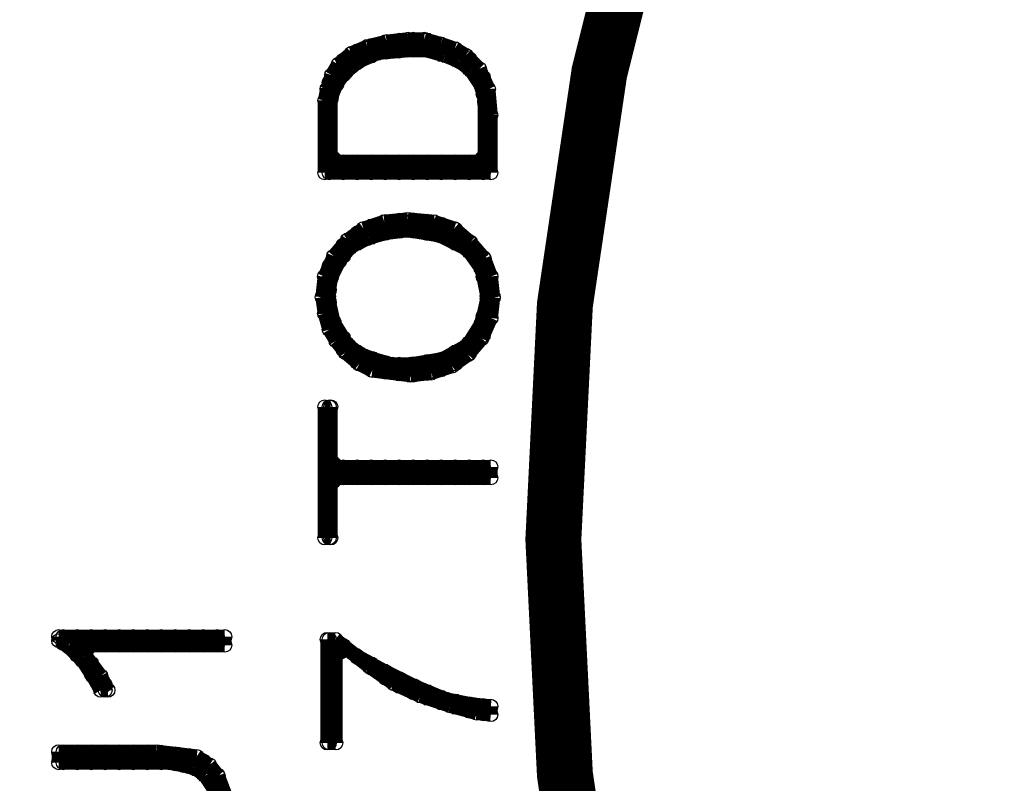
# Model space of a CAD drawing. Extents: x 97 to 162, y 100 to 201.
# Tile 11 of 47: x 102.84 to 106.36, y 140.63 to 143.36. Entities that reach past the tile are written whole.
import ezdxf

# ---------------------------------------------------------------- set-up
doc = ezdxf.new("R2010")
doc.units = 0
doc.layers.get('0').update_dxf_attribs({"linetype": 'CONTINUOUS'})
doc.layers.add('C-MASK_GBR', color=7, linetype='CONTINUOUS')
doc.layers.add('C-SILK_GBR', color=6, linetype='CONTINUOUS')

# ---------------------------------------------------------------- blocks, each defined once
blk = doc.blocks.new('ROUND_2')
blk.add_circle((0, 0), 0.025)

msp = doc.modelspace()

# ---------------------------------------------------------------- linework, layer by layer
at = {"layer": 'C-MASK_GBR', "const_width": 0.199898}
msp.add_lwpolyline([(112.951768, 154.795474, 0.8105042), (108.231686, 129.20345)], format="xyb", dxfattribs=at)
msp.add_lwpolyline([(104.750108, 141.500098, 1), (121.849896, 141.500098, 1)], format="xyb", close=True, dxfattribs=at)
at = {"layer": 'C-SILK_GBR', "const_width": 0.199898}
msp.add_lwpolyline([(112.951768, 154.795474, 0.8105042), (108.231686, 129.20345)], format="xyb", dxfattribs=at)
msp.add_lwpolyline([(104.750108, 141.500098, 1), (121.849896, 141.500098, 1)], format="xyb", close=True, dxfattribs=at)
at = {"layer": 'C-SILK_GBR', "const_width": 0.050038}
for points in [[(104.154478, 143.278098), (104.08666, 143.26108)], [(104.149906, 143.239998), (104.149906, 143.276828)], [(104.231694, 143.286734), (104.154478, 143.278098)], [(104.199944, 143.24457), (104.199944, 143.283178)], [(104.289352, 143.286734), (104.231694, 143.286734)], [(104.249982, 143.247364), (104.249982, 143.286734)], [(104.348026, 143.26997), (104.289352, 143.286734)], [(104.30002, 143.246348), (104.30002, 143.283686)], [(104.08666, 143.26108), (104.029256, 143.236442)], [(104.050084, 143.202914), (104.050084, 143.245332)], [(104.100122, 143.22679), (104.100122, 143.264382)], [(104.12222, 143.236442), (104.12984, 143.23822)], [(104.12984, 143.23822), (104.228138, 143.24711)], [(104.228138, 143.24711), (104.230424, 143.247364)], [(104.230424, 143.247364), (104.292908, 143.247364)], [(104.292908, 143.247364), (104.299766, 143.246348)], [(104.299766, 143.246348), (104.36225, 143.228568)], [(104.398318, 143.252952), (104.348026, 143.26997)], [(104.350058, 143.23187), (104.350058, 143.269208)], [(104.437942, 143.22933), (104.398318, 143.252952)], [(104.400096, 143.213582), (104.400096, 143.25219)], [(104.029256, 143.236442), (103.981758, 143.196818)], [(104.000046, 143.159226), (104.000046, 143.212058)], [(104.009444, 143.170402), (104.054148, 143.206216)], [(104.054148, 143.206216), (104.059736, 143.209518)], [(104.059736, 143.209518), (104.12222, 143.236442)], [(104.36225, 143.228568), (104.364536, 143.227552)], [(104.364536, 143.227552), (104.40924, 143.209772)], [(104.40924, 143.209772), (104.415082, 143.206724)], [(104.415082, 143.206724), (104.450642, 143.1798)], [(104.486202, 143.18107), (104.437942, 143.22933)], [(104.44988, 143.180308), (104.44988, 143.217392)], [(103.981758, 143.196818), (103.958644, 143.15821)], [(104.005126, 143.16583), (104.009444, 143.170402)], [(104.450642, 143.1798), (104.456484, 143.173704)], [(104.456484, 143.173704), (104.492298, 143.12011)], [(104.51846, 143.10868), (104.486202, 143.18107)], [(103.958644, 143.15821), (103.942134, 143.10868)], [(103.950008, 142.809722), (103.950008, 143.132556)], [(103.978202, 143.13027), (104.005126, 143.16583)], [(104.499918, 143.0909), (104.499918, 143.150082)], [(103.942134, 143.10868), (103.934006, 143.06804)], [(103.95712, 143.079724), (103.9749, 143.124428)], [(103.9749, 143.124428), (103.978202, 143.13027)], [(104.492298, 143.12011), (104.495854, 143.11122)], [(104.495854, 143.11122), (104.504998, 143.066516)], [(104.526842, 143.015716), (104.51846, 143.10868)], [(103.934006, 143.06804), (103.934006, 142.809722)], [(103.955342, 143.07058), (103.95712, 143.079724)], [(103.955342, 142.873984), (103.955342, 143.07058)], [(104.504998, 143.066516), (104.505252, 143.06169)], [(104.505252, 143.06169), (104.505252, 142.873984)], [(104.526842, 142.809722), (104.526842, 143.015716)], [(103.980234, 142.849092), (103.955342, 142.873984)], [(104.505252, 142.873984), (104.48036, 142.849092)], [(104.499918, 142.809722), (104.499918, 142.858744)], [(104.48036, 142.849092), (103.980234, 142.849092)], [(104.000046, 142.809722), (104.000046, 142.849092)], [(104.050084, 142.809722), (104.050084, 142.849092)], [(104.100122, 142.809722), (104.100122, 142.849092)], [(104.149906, 142.809722), (104.149906, 142.849092)], [(104.199944, 142.809722), (104.199944, 142.849092)], [(104.249982, 142.809722), (104.249982, 142.849092)], [(104.30002, 142.809722), (104.30002, 142.849092)], [(104.350058, 142.809722), (104.350058, 142.849092)], [(104.400096, 142.809722), (104.400096, 142.849092)], [(104.44988, 142.809722), (104.44988, 142.849092)], [(103.934006, 142.809722), (104.526842, 142.809722)], [(104.230424, 142.643606), (104.14635, 142.635224)], [(104.199944, 142.600934), (104.199944, 142.640558)], [(104.323388, 142.635224), (104.230424, 142.643606)], [(104.249982, 142.601442), (104.249982, 142.641828)], [(104.072182, 142.610586), (104.015286, 142.569692)], [(104.14635, 142.635224), (104.072182, 142.610586)], [(104.100122, 142.579598), (104.100122, 142.61973)], [(104.149906, 142.594076), (104.149906, 142.635478)], [(104.155748, 142.595346), (104.227376, 142.604236)], [(104.227376, 142.604236), (104.234488, 142.604236)], [(104.234488, 142.604236), (104.341676, 142.586202)], [(104.30002, 142.593314), (104.30002, 142.637256)], [(104.396286, 142.61084), (104.323388, 142.635224)], [(104.350058, 142.583408), (104.350058, 142.626334)], [(104.45369, 142.561818), (104.396286, 142.61084)], [(104.400096, 142.558262), (104.400096, 142.607792)], [(104.015286, 142.569692), (103.96601, 142.512288)], [(104.031796, 142.548356), (104.085136, 142.575026)], [(104.050084, 142.5575), (104.050084, 142.594584)], [(104.085136, 142.575026), (104.089454, 142.576804)], [(104.089454, 142.576804), (104.151938, 142.594584)], [(104.151938, 142.594584), (104.155748, 142.595346)], [(104.341676, 142.586202), (104.348788, 142.583916)], [(104.348788, 142.583916), (104.437942, 142.539212)], [(103.9876, 142.496794), (104.023414, 142.541498)], [(104.000046, 142.512288), (104.000046, 142.552166)], [(104.023414, 142.541498), (104.031796, 142.548356)], [(104.437942, 142.539212), (104.447086, 142.531592)], [(104.44988, 142.527528), (104.44988, 142.564866)], [(104.50322, 142.50416), (104.45369, 142.561818)], [(103.96601, 142.512288), (103.933244, 142.438882)], [(104.447086, 142.531592), (104.49179, 142.469108)], [(104.499918, 142.439136), (104.499918, 142.507716)], [(104.52735, 142.439644), (104.50322, 142.50416)], [(103.950008, 142.391892), (103.950008, 142.476474)], [(103.957882, 142.438882), (103.984806, 142.492476)], [(103.984806, 142.492476), (103.9876, 142.496794)], [(104.49179, 142.469108), (104.495854, 142.459456)], [(103.933244, 142.438882), (103.925116, 142.365476)], [(103.946706, 142.368778), (103.955596, 142.431262)], [(103.955596, 142.431262), (103.957882, 142.438882)], [(104.495854, 142.459456), (104.513888, 142.370048)], [(104.535478, 142.365222), (104.52735, 142.439644)], [(103.925116, 142.365476), (103.933498, 142.307818)], [(103.946452, 142.365222), (103.946706, 142.368778)], [(103.94696, 142.359634), (103.946452, 142.365222)], [(103.964994, 142.27937), (103.94696, 142.359634)], [(104.513634, 142.359634), (104.495854, 142.27937)], [(104.514396, 142.365222), (104.513634, 142.359634)], [(104.513888, 142.370048), (104.514396, 142.365222)], [(104.52735, 142.291308), (104.535478, 142.365222)], [(103.950008, 142.25016), (103.950008, 142.346426)], [(103.933498, 142.307818), (103.950008, 142.25016)], [(104.494584, 142.217902), (104.52735, 142.291308)], [(104.499918, 142.22984), (104.499918, 142.298166)], [(103.968042, 142.271496), (103.964994, 142.27937)], [(104.012746, 142.200122), (103.968042, 142.271496)], [(104.492552, 142.271496), (104.448102, 142.200122)], [(104.495854, 142.27937), (104.492552, 142.271496)], [(103.950008, 142.25016), (103.974138, 142.209774)], [(104.000046, 142.177516), (104.000046, 142.220442)], [(104.445562, 142.160498), (104.494584, 142.217902)], [(103.974138, 142.209774), (104.007158, 142.168372)], [(104.018842, 142.193518), (104.012746, 142.200122)], [(104.054656, 142.166594), (104.018842, 142.193518)], [(104.438958, 142.191486), (104.358694, 142.146782)], [(104.448102, 142.200122), (104.438958, 142.191486)], [(104.44988, 142.165832), (104.44988, 142.203424)], [(104.007158, 142.168372), (104.056688, 142.127224)], [(104.050084, 142.132812), (104.050084, 142.17015)], [(104.060244, 142.163292), (104.054656, 142.166594)], [(104.104948, 142.145512), (104.060244, 142.163292)], [(104.100122, 142.105634), (104.100122, 142.147544)], [(104.388412, 142.119858), (104.445562, 142.160498)], [(104.400096, 142.127986), (104.400096, 142.169896)], [(104.056688, 142.127224), (104.103678, 142.103856)], [(104.107488, 142.14475), (104.104948, 142.145512)], [(104.169972, 142.12697), (104.107488, 142.14475)], [(104.149906, 142.098014), (104.149906, 142.132558)], [(104.17683, 142.125954), (104.169972, 142.12697)], [(104.239314, 142.125954), (104.17683, 142.125954)], [(104.199944, 142.091664), (104.199944, 142.125954)], [(104.243378, 142.126208), (104.239314, 142.125954)], [(104.350566, 142.143988), (104.243378, 142.126208)], [(104.249982, 142.087854), (104.249982, 142.127224)], [(104.30002, 142.093442), (104.30002, 142.135606)], [(104.314244, 142.094966), (104.388412, 142.119858)], [(104.350058, 142.106904), (104.350058, 142.143988)], [(104.358694, 142.146782), (104.350566, 142.143988)], [(104.103678, 142.103856), (104.239568, 142.086838)], [(104.239568, 142.086838), (104.314244, 142.094966)], [(103.955342, 141.974062), (103.934006, 141.974062)], [(103.934006, 141.974062), (103.934006, 141.506194)], [(103.950008, 141.506194), (103.950008, 141.974062)], [(103.955342, 141.784832), (103.955342, 141.974062)], [(103.980234, 141.75994), (103.955342, 141.784832)], [(104.526842, 141.75994), (103.980234, 141.75994)], [(104.000046, 141.72057), (104.000046, 141.75994)], [(104.050084, 141.72057), (104.050084, 141.75994)], [(104.100122, 141.72057), (104.100122, 141.75994)], [(104.149906, 141.72057), (104.149906, 141.75994)], [(104.199944, 141.72057), (104.199944, 141.75994)], [(104.249982, 141.72057), (104.249982, 141.75994)], [(104.30002, 141.72057), (104.30002, 141.75994)], [(104.350058, 141.72057), (104.350058, 141.75994)], [(104.400096, 141.72057), (104.400096, 141.75994)], [(104.44988, 141.72057), (104.44988, 141.75994)], [(104.499918, 141.72057), (104.499918, 141.75994)], [(104.526842, 141.72057), (104.526842, 141.75994)], [(103.955342, 141.695424), (103.980234, 141.72057)], [(103.955342, 141.506194), (103.955342, 141.695424)], [(103.980234, 141.72057), (104.526842, 141.72057)], [(103.934006, 141.506194), (103.955342, 141.506194)], [(103.576882, 141.153642), (102.984046, 141.153642)], [(102.984046, 141.153642), (102.984046, 141.139164)], [(102.984046, 141.139164), (103.016558, 141.119606)], [(103.000048, 141.129512), (103.000048, 141.153642)], [(103.050086, 141.087094), (103.050086, 141.153642)], [(103.100124, 141.123162), (103.100124, 141.153642)], [(103.149908, 141.123162), (103.149908, 141.153642)], [(103.199946, 141.123162), (103.199946, 141.153642)], [(103.249984, 141.123162), (103.249984, 141.153642)], [(103.300022, 141.123162), (103.300022, 141.153642)], [(103.35006, 141.123162), (103.35006, 141.153642)], [(103.400098, 141.123162), (103.400098, 141.153642)], [(103.449882, 141.123162), (103.449882, 141.153642)], [(103.49992, 141.123162), (103.49992, 141.153642)], [(103.549958, 141.123162), (103.549958, 141.153642)], [(103.576882, 141.123162), (103.576882, 141.153642)], [(103.971852, 141.143736), (103.942896, 141.143736)], [(103.942896, 141.143736), (103.942896, 140.774166)], [(103.950008, 140.774166), (103.950008, 141.143736)], [(104.045258, 141.086586), (103.971852, 141.143736)], [(103.016558, 141.119606), (103.02113, 141.115796)], [(103.02113, 141.115796), (103.065834, 141.071346)], [(103.076756, 141.09827), (103.101902, 141.123162)], [(103.081836, 141.083284), (103.076756, 141.09827)], [(103.101902, 141.123162), (103.576882, 141.123162)], [(103.973122, 141.088364), (104.013508, 141.108176)], [(104.000046, 141.113256), (104.000046, 141.121892)], [(104.013508, 141.108176), (104.093518, 141.045946)], [(103.065834, 141.071346), (103.069136, 141.067536)], [(103.069136, 141.067536), (103.104696, 141.013942)], [(103.133906, 141.013688), (103.081836, 141.083284)], [(103.100124, 141.021054), (103.100124, 141.0589)], [(103.973122, 140.774166), (103.973122, 141.088364)], [(104.048814, 141.0843), (104.045258, 141.086586)], [(104.146858, 141.030706), (104.048814, 141.0843)], [(104.050084, 141.079728), (104.050084, 141.083538)], [(104.093518, 141.045946), (104.180386, 140.98524)], [(104.100122, 141.041374), (104.100122, 141.05636)], [(104.147874, 141.030198), (104.146858, 141.030706)], [(104.254808, 140.976858), (104.147874, 141.030198)], [(104.149906, 141.006322), (104.149906, 141.029182)], [(103.104696, 141.013942), (103.105712, 141.012418)], [(103.105712, 141.012418), (103.13416, 140.96238)], [(103.15956, 140.96238), (103.133906, 141.013688)], [(104.199944, 140.97635), (104.199944, 141.00429)], [(103.13416, 140.96238), (103.15956, 140.96238)], [(103.149908, 140.96238), (103.149908, 140.981684)], [(104.180386, 140.98524), (104.275128, 140.94206)], [(104.249982, 140.95349), (104.249982, 140.979144)], [(104.256332, 140.976096), (104.254808, 140.976858)], [(104.36352, 140.931392), (104.256332, 140.976096)], [(104.30002, 140.933678), (104.30002, 140.957808)], [(104.275128, 140.94206), (104.380538, 140.907008)], [(104.350058, 140.917168), (104.350058, 140.93698)], [(104.368346, 140.929868), (104.36352, 140.931392)], [(104.4575, 140.912088), (104.368346, 140.929868)], [(104.400096, 140.901674), (104.400096, 140.923518)], [(104.380538, 140.907008), (104.476042, 140.880846)], [(104.44988, 140.887958), (104.44988, 140.913612)], [(104.46004, 140.911834), (104.4575, 140.912088)], [(104.526842, 140.904976), (104.46004, 140.911834)], [(104.499918, 140.878306), (104.499918, 140.90777)], [(104.526842, 140.875258), (104.526842, 140.904976)], [(104.476042, 140.880846), (104.526842, 140.875258)], [(103.332534, 140.742924), (102.984046, 140.742924)], [(102.984046, 140.742924), (102.984046, 140.703554)], [(103.000048, 140.703554), (103.000048, 140.742924)], [(103.050086, 140.703554), (103.050086, 140.742924)], [(103.100124, 140.703554), (103.100124, 140.742924)], [(103.149908, 140.703554), (103.149908, 140.742924)], [(103.199946, 140.703554), (103.199946, 140.742924)], [(103.249984, 140.703554), (103.249984, 140.742924)], [(103.300022, 140.703554), (103.300022, 140.742924)], [(103.411274, 140.734034), (103.332534, 140.742924)], [(103.35006, 140.703554), (103.35006, 140.740892)], [(103.942896, 140.774166), (103.973122, 140.774166)], [(103.400098, 140.699744), (103.400098, 140.735304)], [(103.476806, 140.725906), (103.411274, 140.734034)], [(103.449882, 140.688822), (103.449882, 140.729208)], [(103.522272, 140.69568), (103.476806, 140.725906)], [(103.49992, 140.663422), (103.49992, 140.710412)], [(102.984046, 140.703554), (103.378508, 140.703554)], [(103.378508, 140.703554), (103.383588, 140.703046)], [(103.383588, 140.703046), (103.428038, 140.694156)], [(103.428038, 140.694156), (103.429308, 140.693902)], [(103.429308, 140.693902), (103.464868, 140.685012)], [(103.464868, 140.685012), (103.472742, 140.681456)], [(103.472742, 140.681456), (103.499666, 140.663676)], [(103.553006, 140.657072), (103.522272, 140.69568)], [(103.499666, 140.663676), (103.506524, 140.656818)], [(103.506524, 140.656818), (103.542338, 140.603224)], [(103.549958, 140.55852), (103.549958, 140.660882)], [(103.57739, 140.592302), (103.553006, 140.657072)]]:
    msp.add_lwpolyline(points, dxfattribs=at)

# ---------------------------------------------------------------- block references
at = {"layer": 'C-SILK_GBR'}
for p in [(104.149906, 143.276828), (104.154478, 143.278098), (104.199944, 143.283178), (104.231694, 143.286734), (104.231694, 143.286734), (104.249982, 143.286734), (104.289352, 143.286734), (104.289352, 143.286734), (104.30002, 143.283686), (104.050084, 143.245332), (104.08666, 143.26108), (104.100122, 143.264382), (104.12984, 143.23822), (104.149906, 143.239998), (104.199944, 143.24457), (104.228138, 143.24711), (104.230424, 143.247364), (104.249982, 143.247364), (104.292908, 143.247364), (104.299766, 143.246348), (104.30002, 143.246348), (104.348026, 143.26997), (104.350058, 143.269208), (104.398318, 143.252952), (104.400096, 143.25219), (104.000046, 143.212058), (104.029256, 143.236442), (104.050084, 143.202914), (104.054148, 143.206216), (104.059736, 143.209518), (104.100122, 143.22679), (104.12222, 143.236442), (104.350058, 143.23187), (104.36225, 143.228568), (104.364536, 143.227552), (104.400096, 143.213582), (104.40924, 143.209772), (104.415082, 143.206724), (104.437942, 143.22933), (104.44988, 143.217392), (103.981758, 143.196818), (104.009444, 143.170402), (104.44988, 143.180308), (104.450642, 143.1798), (104.456484, 143.173704), (104.486202, 143.18107), (103.950008, 143.132556), (103.958644, 143.15821), (104.000046, 143.159226), (104.005126, 143.16583), (104.005126, 143.16583), (104.499918, 143.150082), (103.942134, 143.10868), (103.9749, 143.124428), (103.978202, 143.13027), (104.492298, 143.12011), (104.495854, 143.11122), (104.51846, 143.10868), (104.51846, 143.10868), (103.934006, 143.06804), (103.955342, 143.07058), (103.95712, 143.079724), (104.499918, 143.0909), (104.504998, 143.066516), (104.504998, 143.066516), (104.505252, 143.06169), (104.505252, 143.06169), (104.526842, 143.015716), (104.526842, 143.015716), (103.955342, 142.873984), (104.499918, 142.858744), (104.505252, 142.873984), (103.980234, 142.849092), (104.000046, 142.849092), (104.050084, 142.849092), (104.100122, 142.849092), (104.149906, 142.849092), (104.199944, 142.849092), (104.249982, 142.849092), (104.30002, 142.849092), (104.350058, 142.849092), (104.400096, 142.849092), (104.44988, 142.849092), (104.48036, 142.849092), (103.934006, 142.809722), (103.950008, 142.809722), (104.000046, 142.809722), (104.050084, 142.809722), (104.100122, 142.809722), (104.149906, 142.809722), (104.199944, 142.809722), (104.249982, 142.809722), (104.30002, 142.809722), (104.350058, 142.809722), (104.400096, 142.809722), (104.44988, 142.809722), (104.499918, 142.809722), (104.526842, 142.809722), (104.199944, 142.640558), (104.230424, 142.643606), (104.249982, 142.641828), (104.072182, 142.610586), (104.100122, 142.61973), (104.14635, 142.635224), (104.149906, 142.635478), (104.227376, 142.604236), (104.234488, 142.604236), (104.30002, 142.637256), (104.323388, 142.635224), (104.350058, 142.626334), (104.396286, 142.61084), (104.400096, 142.607792), (104.015286, 142.569692), (104.050084, 142.594584), (104.085136, 142.575026), (104.089454, 142.576804), (104.100122, 142.579598), (104.149906, 142.594076), (104.151938, 142.594584), (104.155748, 142.595346), (104.199944, 142.600934), (104.249982, 142.601442), (104.30002, 142.593314), (104.341676, 142.586202), (104.348788, 142.583916), (104.350058, 142.583408), (104.000046, 142.552166), (104.023414, 142.541498), (104.031796, 142.548356), (104.050084, 142.5575), (104.400096, 142.558262), (104.437942, 142.539212), (104.44988, 142.564866), (104.45369, 142.561818), (103.96601, 142.512288), (104.000046, 142.512288), (104.447086, 142.531592), (104.44988, 142.527528), (104.499918, 142.507716), (104.50322, 142.50416), (103.950008, 142.476474), (103.984806, 142.492476), (103.9876, 142.496794), (104.49179, 142.469108), (103.933244, 142.438882), (103.955596, 142.431262), (103.957882, 142.438882), (104.495854, 142.459456), (104.499918, 142.439136), (104.52735, 142.439644), (103.925116, 142.365476), (103.946452, 142.365222), (103.946706, 142.368778), (103.94696, 142.359634), (103.950008, 142.391892), (104.513634, 142.359634), (104.513888, 142.370048), (104.514396, 142.365222), (104.514396, 142.365222), (104.535478, 142.365222), (104.535478, 142.365222), (103.950008, 142.346426), (103.933498, 142.307818), (104.499918, 142.298166), (104.52735, 142.291308), (103.964994, 142.27937), (103.968042, 142.271496), (104.492552, 142.271496), (104.495854, 142.27937), (103.950008, 142.25016), (103.950008, 142.25016), (104.000046, 142.220442), (104.494584, 142.217902), (104.499918, 142.22984), (103.974138, 142.209774), (104.012746, 142.200122), (104.018842, 142.193518), (104.438958, 142.191486), (104.448102, 142.200122), (104.44988, 142.203424), (104.000046, 142.177516), (104.007158, 142.168372), (104.050084, 142.17015), (104.054656, 142.166594), (104.060244, 142.163292), (104.100122, 142.147544), (104.400096, 142.169896), (104.445562, 142.160498), (104.44988, 142.165832), (104.050084, 142.132812), (104.056688, 142.127224), (104.104948, 142.145512), (104.107488, 142.14475), (104.149906, 142.132558), (104.169972, 142.12697), (104.17683, 142.125954), (104.199944, 142.125954), (104.239314, 142.125954), (104.243378, 142.126208), (104.249982, 142.127224), (104.30002, 142.135606), (104.350058, 142.143988), (104.350566, 142.143988), (104.358694, 142.146782), (104.388412, 142.119858), (104.400096, 142.127986), (104.100122, 142.105634), (104.103678, 142.103856), (104.149906, 142.098014), (104.199944, 142.091664), (104.239568, 142.086838), (104.249982, 142.087854), (104.30002, 142.093442), (104.314244, 142.094966), (104.350058, 142.106904), (103.934006, 141.974062), (103.950008, 141.974062), (103.955342, 141.974062), (103.955342, 141.784832), (103.980234, 141.75994), (104.000046, 141.75994), (104.050084, 141.75994), (104.100122, 141.75994), (104.149906, 141.75994), (104.199944, 141.75994), (104.249982, 141.75994), (104.30002, 141.75994), (104.350058, 141.75994), (104.400096, 141.75994), (104.44988, 141.75994), (104.499918, 141.75994), (104.526842, 141.75994), (104.526842, 141.75994), (103.955342, 141.695424), (103.980234, 141.72057), (104.000046, 141.72057), (104.050084, 141.72057), (104.100122, 141.72057), (104.149906, 141.72057), (104.199944, 141.72057), (104.249982, 141.72057), (104.30002, 141.72057), (104.350058, 141.72057), (104.400096, 141.72057), (104.44988, 141.72057), (104.499918, 141.72057), (104.526842, 141.72057), (103.934006, 141.506194), (103.950008, 141.506194), (103.955342, 141.506194), (102.984046, 141.153642), (102.984046, 141.139164), (103.000048, 141.153642), (103.000048, 141.129512), (103.050086, 141.153642), (103.100124, 141.153642), (103.149908, 141.153642), (103.199946, 141.153642), (103.249984, 141.153642), (103.300022, 141.153642), (103.35006, 141.153642), (103.400098, 141.153642), (103.449882, 141.153642), (103.49992, 141.153642), (103.549958, 141.153642), (103.576882, 141.153642), (103.576882, 141.153642), (103.942896, 141.143736), (103.950008, 141.143736), (103.971852, 141.143736), (103.016558, 141.119606), (103.02113, 141.115796), (103.076756, 141.09827), (103.100124, 141.123162), (103.101902, 141.123162), (103.149908, 141.123162), (103.199946, 141.123162), (103.249984, 141.123162), (103.300022, 141.123162), (103.35006, 141.123162), (103.400098, 141.123162), (103.449882, 141.123162), (103.49992, 141.123162), (103.549958, 141.123162), (103.576882, 141.123162), (104.000046, 141.121892), (104.000046, 141.113256), (104.013508, 141.108176), (103.050086, 141.087094), (103.065834, 141.071346), (103.069136, 141.067536), (103.081836, 141.083284), (103.100124, 141.0589), (103.973122, 141.088364), (104.045258, 141.086586), (104.048814, 141.0843), (104.050084, 141.083538), (104.050084, 141.079728), (104.093518, 141.045946), (104.100122, 141.05636), (104.100122, 141.041374), (104.146858, 141.030706), (104.147874, 141.030198), (104.147874, 141.030198), (104.149906, 141.029182), (103.100124, 141.021054), (103.104696, 141.013942), (103.105712, 141.012418), (103.133906, 141.013688), (104.149906, 141.006322), (104.199944, 141.00429), (103.13416, 140.96238), (103.149908, 140.981684), (103.149908, 140.96238), (103.15956, 140.96238), (104.180386, 140.98524), (104.199944, 140.97635), (104.249982, 140.979144), (104.249982, 140.95349), (104.254808, 140.976858), (104.256332, 140.976096), (104.30002, 140.957808), (104.275128, 140.94206), (104.30002, 140.933678), (104.350058, 140.93698), (104.350058, 140.917168), (104.36352, 140.931392), (104.368346, 140.929868), (104.400096, 140.923518), (104.380538, 140.907008), (104.400096, 140.901674), (104.44988, 140.913612), (104.44988, 140.887958), (104.4575, 140.912088), (104.46004, 140.911834), (104.499918, 140.90777), (104.526842, 140.904976), (104.526842, 140.904976), (104.476042, 140.880846), (104.499918, 140.878306), (104.526842, 140.875258), (102.984046, 140.742924), (103.000048, 140.742924), (103.050086, 140.742924), (103.100124, 140.742924), (103.149908, 140.742924), (103.199946, 140.742924), (103.249984, 140.742924), (103.300022, 140.742924), (103.332534, 140.742924), (103.35006, 140.740892), (103.942896, 140.774166), (103.950008, 140.774166), (103.973122, 140.774166), (103.400098, 140.735304), (103.411274, 140.734034), (103.449882, 140.729208), (103.476806, 140.725906), (103.49992, 140.710412), (102.984046, 140.703554), (103.000048, 140.703554), (103.050086, 140.703554), (103.100124, 140.703554), (103.149908, 140.703554), (103.199946, 140.703554), (103.249984, 140.703554), (103.300022, 140.703554), (103.35006, 140.703554), (103.378508, 140.703554), (103.383588, 140.703046), (103.400098, 140.699744), (103.428038, 140.694156), (103.429308, 140.693902), (103.449882, 140.688822), (103.464868, 140.685012), (103.472742, 140.681456), (103.522272, 140.69568), (103.499666, 140.663676), (103.49992, 140.663422), (103.506524, 140.656818), (103.549958, 140.660882), (103.553006, 140.657072)]:
    msp.add_blockref('ROUND_2', p, dxfattribs=at)

doc.saveas('drawing.dxf')
